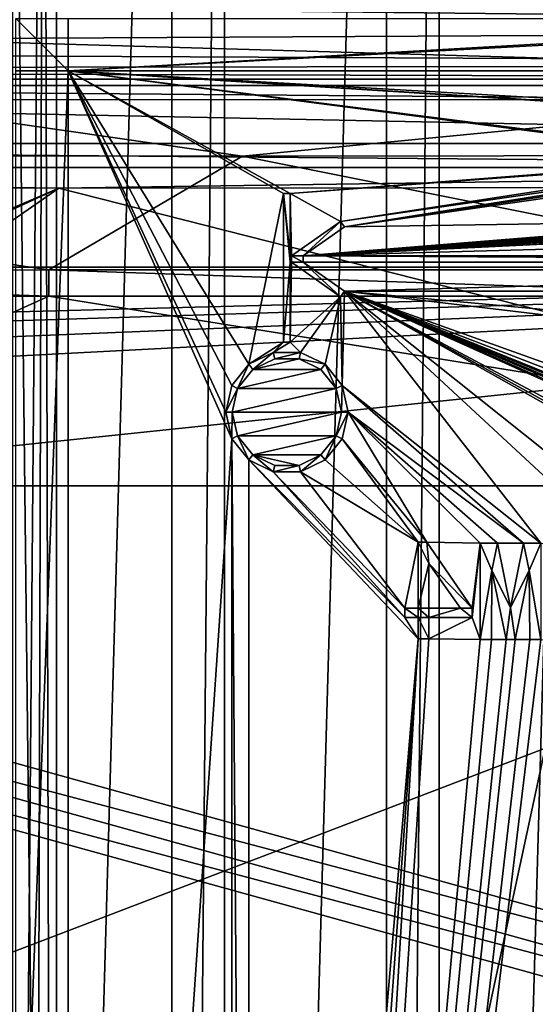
# Model space of a CAD drawing. Extents: x -3 to 104, y -79 to 161.
# Tile 148 of 203: x 39 to 50, y 75 to 98. Entities that reach past the tile are written whole.
import ezdxf

# ---------------------------------------------------------------- set-up
doc = ezdxf.new("R2010")
doc.units = 0
doc.header["$MEASUREMENT"] = 0

msp = doc.modelspace()

# ---------------------------------------------------------------- linework, layer by layer
for points in [[(42.169998, 130, -10.3), (38.459999, 0, -10.3), (38.459999, 130, -10.3)], [(42.169998, 0, -10.3), (38.459999, 0, -10.3), (42.169998, 130, -10.3)], [(42.169998, 0, -71.599998), (42.169998, 130, -71.599998), (43.369999, 130, -71.599998)], [(43.369999, 0, -71.599998), (42.169998, 0, -71.599998), (43.369999, 130, -71.599998)], [(42.169998, 130, -71.599998), (42.169998, 0, -10.3), (42.169998, 130, -10.3)], [(42.169998, 0, -71.599998), (42.169998, 0, -10.3), (42.169998, 130, -71.599998)], [(47.080002, 130, -10.3), (43.369999, 0, -10.3), (43.369999, 130, -10.3)], [(47.080002, 0, -10.3), (43.369999, 0, -10.3), (47.080002, 130, -10.3)], [(43.369999, 130, -10.3), (43.369999, 0, -71.599998), (43.369999, 130, -71.599998)], [(43.369999, 0, -10.3), (43.369999, 0, -71.599998), (43.369999, 130, -10.3)], [(47.080002, 0, -71.599998), (47.080002, 130, -71.599998), (48.279999, 130, -71.599998)], [(48.279999, 0, -71.599998), (47.080002, 0, -71.599998), (48.279999, 130, -71.599998)], [(47.080002, 130, -71.599998), (47.080002, 0, -10.3), (47.080002, 130, -10.3)], [(47.080002, 0, -71.599998), (47.080002, 0, -10.3), (47.080002, 130, -71.599998)], [(51.990002, 130, -10.3), (48.279999, 0, -10.3), (48.279999, 130, -10.3)], [(51.990002, 0, -10.3), (48.279999, 0, -10.3), (51.990002, 130, -10.3)], [(48.279999, 130, -10.3), (48.279999, 0, -71.599998), (48.279999, 130, -71.599998)], [(48.279999, 0, -10.3), (48.279999, 0, -71.599998), (48.279999, 130, -10.3)], [(80.207298, 83.608299, 18.9), (98.300003, 129.649994, 18.9), (40.9254, 118.957001, 18.9)], [(39.471001, 29.076, 0.1), (39.238899, 116.759003, 0.1), (60.471001, 126.727997, 0.1)], [(39.471001, 29.076, 0.1), (60.471001, 126.727997, 0.1), (60.471001, 19.228001, 0.1)], [(39.528702, 112.523003), (39.528702, 23.4326), (96.9217, 124.593002)], [(39.528702, 23.4326), (96.9217, 5.4074), (96.9217, 124.593002)], [(5.1713, 6.7213, -72.699997), (95.428703, 123.278999, -72.699997), (5.1713, 123.278999, -72.699997)], [(5.1713, 6.7213, -72.699997), (95.428703, 6.7213, -72.699997), (95.428703, 123.278999, -72.699997)], [(40.428501, 117.757004, 18.9), (80.207298, 83.608299, 18.9), (40.9254, 118.957001, 18.9)], [(39.471001, 116.879997, 18.9), (80.207298, 83.608299, 18.9), (40.428501, 117.757004, 18.9)], [(72.9953, 72.179497, 18.9), (39.471001, 116.879997, 18.9), (38.997101, 116.658997, 18.9)], [(72.9953, 72.179497, 18.9), (80.207298, 83.608299, 18.9), (39.471001, 116.879997, 18.9)], [(38.492001, 29.4324, 0.1), (37.971001, 116.477997, 0.1), (39.238899, 116.759003, 0.1)], [(38.492001, 29.4324, 0.1), (39.238899, 116.759003, 0.1), (38.997101, 29.2971, 0.1)], [(72.509804, 71.570602, 18.9), (38.997101, 116.658997, 18.9), (38.492001, 116.524002, 18.9)], [(38.997101, 29.2971, 0.1), (39.238899, 116.759003, 0.1), (39.471001, 29.076, 0.1)], [(72.9953, 72.179497, 18.9), (38.997101, 116.658997, 18.9), (72.509804, 71.570602, 18.9)], [(72.509804, 71.570602, 18.9), (38.492001, 116.524002, 18.9), (10.3364, 88.811302, 18.9)], [(38.526299, 112.041), (39.528702, 23.4326), (39.528702, 112.523003)], [(38.526299, 23.9153), (39.528702, 23.4326), (38.526299, 112.041)], [(80.833397, 97.771896, 56.175999), (81.906601, 99.105698, 55.291801), (-1.0653, 98.672798, 55.500599)], [(-1.0509, 97.334198, 56.701099), (80.833397, 97.771896, 56.175999), (-1.0653, 98.672798, 55.500599)], [(6.7864, 98.367996, 52.924198), (72.386398, 98.367996, 52.924198), (72.386398, 96.465401, 54.137001)], [(6.7864, 96.465401, 54.137001), (6.7864, 98.367996, 52.924198), (72.386398, 96.465401, 54.137001)], [(39.799999, 98, -76.900002), (39.799999, 96.800003, -76.900002), (38.599998, 98, -76.900002)], [(39.799999, 96.800003, -76.900002), (38.599998, 96.800003, -76.900002), (38.599998, 98, -76.900002)], [(60.799999, 98, -76.900002), (39.799999, 96.800003, -76.900002), (39.799999, 98, -76.900002)], [(81.800003, 96.800003, -76.900002), (39.799999, 96.800003, -76.900002), (62, 98, -76.900002)], [(62, 98, -76.900002), (39.799999, 96.800003, -76.900002), (60.799999, 98, -76.900002)], [(79.985001, 96.940804, 57.3965), (80.833397, 97.771896, 56.175999), (-1.0509, 97.334198, 56.701099)], [(-1.039, 96.830498, 57.684898), (79.985001, 96.940804, 57.3965), (-1.0509, 97.334198, 56.701099)], [(79.6175, 96.612, 58.769699), (79.985001, 96.940804, 57.3965), (-1.039, 96.830498, 57.684898)], [(-1.026, 96.612, 58.769699), (79.6175, 96.612, 58.769699), (-1.039, 96.830498, 57.684898)], [(79.6175, 96.612, 58.769699), (-1.026, 96.612, 58.769699), (57.206299, 96.148697, 66.804199)], [(57.206299, 96.148697, 66.804199), (-1.026, 96.612, 58.769699), (34.8312, 96.140503, 66.9468)], [(39.799999, 96.800003, -76.900002), (38.599998, 65.599998, -76.900002), (38.599998, 96.800003, -76.900002)], [(39.799999, 96.800003, -76.900002), (39.799999, 33.200001, -76.900002), (38.599998, 65.599998, -76.900002)], [(44.875, 94, -74.699997), (39.799999, 96.800003, -74.699997), (55.203602, 94.798599, -74.699997)], [(59.040298, 95.600899, -74.699997), (39.799999, 96.800003, -74.699997), (60.7122, 95.608299, -74.699997)], [(44.724998, 94, -74.699997), (39.799999, 96.800003, -74.699997), (44.875, 94, -74.699997)], [(55.203602, 94.798599, -74.699997), (39.799999, 96.800003, -74.699997), (55.266602, 94.826401, -74.699997)], [(58.744099, 95.600899, -74.699997), (39.799999, 96.800003, -74.699997), (59.040298, 95.600899, -74.699997)], [(55.266602, 94.826401, -74.699997), (39.799999, 96.800003, -74.699997), (58.744099, 95.600899, -74.699997)], [(60.7122, 95.608299, -74.699997), (39.799999, 96.800003, -74.699997), (81.800003, 96.800003, -74.699997)], [(43.927101, 90.094597, -74.699997), (43.538601, 89.607399, -74.699997), (39.799999, 96.800003, -74.699997)], [(43.538601, 89.607399, -74.699997), (43.400002, 89, -74.699997), (39.799999, 96.800003, -74.699997)], [(43.400002, 89, -74.699997), (43.538601, 88.392601, -74.699997), (39.799999, 96.800003, -74.699997)], [(43.538601, 88.392601, -74.699997), (39.799999, 33.200001, -74.699997), (39.799999, 96.800003, -74.699997)], [(44.724998, 94, -74.699997), (43.927101, 90.094597, -74.699997), (39.799999, 96.800003, -74.699997)], [(39.799999, 96.800003, -74.699997), (81.800003, 96.800003, -76.900002), (81.800003, 96.800003, -74.699997)], [(39.799999, 96.800003, -76.900002), (81.800003, 96.800003, -76.900002), (39.799999, 96.800003, -74.699997)], [(39.799999, 33.200001, -76.900002), (39.799999, 96.800003, -76.900002), (39.799999, 33.200001, -74.699997)], [(39.799999, 33.200001, -74.699997), (39.799999, 96.800003, -76.900002), (39.799999, 96.800003, -74.699997)], [(6.7864, 96.465401, 54.137001), (72.386398, 96.465401, 54.137001), (72.386398, 95.145103, 55.966702)], [(6.7864, 95.145103, 55.966702), (6.7864, 96.465401, 54.137001), (72.386398, 95.145103, 55.966702)], [(43.787899, 94.854897, 68.343597), (34.8312, 96.140503, 66.9468), (21.382601, 94.862602, 68.2099)], [(57.206299, 96.148697, 66.804199), (34.8312, 96.140503, 66.9468), (43.787899, 94.854897, 68.343597)], [(79.628998, 94.898003, 67.598701), (57.206299, 96.148697, 66.804199), (43.787899, 94.854897, 68.343597)], [(6.7864, 95.145103, 55.966702), (72.386398, 95.145103, 55.966702), (72.386398, 94.594002, 58.154598)], [(6.7864, 94.594002, 58.154598), (6.7864, 95.145103, 55.966702), (72.386398, 94.594002, 58.154598)], [(21.382601, 94.862602, 68.2099), (39.354698, 92.251801, 68.713898), (43.787899, 94.854897, 68.343597)], [(21.8811, 92.2407, 68.573097), (39.354698, 92.251801, 68.713898), (21.382601, 94.862602, 68.2099)], [(39.354698, 92.251801, 68.713898), (56.8284, 92.251999, 68.570602), (43.787899, 94.854897, 68.343597)], [(43.787899, 94.854897, 68.343597), (56.8284, 92.251999, 68.570602), (79.628998, 94.898003, 67.598701)], [(55.153, 94.758202, -74.699997), (44.875, 94, -74.699997), (55.203602, 94.798599, -74.699997)], [(6.7864, 94.5177, 59.479), (6.7864, 94.594002, 58.154598), (39.5867, 94.119301, 66.387604)], [(6.7864, 94.594002, 58.154598), (72.386398, 94.594002, 58.154598), (39.5867, 94.119301, 66.387604)], [(39.5867, 94.119301, 66.387604), (72.386398, 94.594002, 58.154598), (72.384598, 94.148697, 65.877502)], [(46.028702, 93.360397, -74.699997), (44.875, 94, -74.699997), (55.153, 94.758202, -74.699997)], [(55.099701, 94.669701, -74.699997), (46.028702, 93.360397, -74.699997), (55.153, 94.758202, -74.699997)], [(55.099701, 94.669701, -74.699997), (46.114799, 93.237503, -74.699997), (46.028702, 93.360397, -74.699997)], [(55.081799, 94.600304, -74.699997), (46.114799, 93.237503, -74.699997), (55.099701, 94.669701, -74.699997)], [(55.075802, 94.519897, -74.699997), (46.114799, 93.237503, -74.699997), (55.081799, 94.600304, -74.699997)], [(6.7883, 94.147003, 65.9077), (6.7864, 94.5177, 59.479), (39.5867, 94.119301, 66.387604)], [(55.075802, 93.375, -74.699997), (46.114799, 93.237503, -74.699997), (55.075802, 94.519897, -74.699997)], [(6.7883, 94.147003, 65.9077), (39.5867, 94.119301, 66.387604), (25.1147, 87.926399, 67.109299)], [(25.1147, 87.926399, 67.109299), (39.5867, 94.119301, 66.387604), (26.259199, 87.969597, 67.118103)], [(26.259199, 87.969597, 67.118103), (39.5867, 94.119301, 66.387604), (29.7887, 87.311302, 67.232697)], [(66.386398, 87.311302, 66.932404), (29.7887, 87.311302, 67.232697), (39.5867, 94.119301, 66.387604)], [(39.5867, 94.119301, 66.387604), (72.384598, 94.148697, 65.877502), (66.386398, 87.311302, 66.932404)], [(44.724998, 94, -74.699997), (44.724998, 90.599998, -74.699997), (43.927101, 90.094597, -74.699997)], [(44.875, 94, -74.5), (44.724998, 94, -74.699997), (44.875, 94, -74.699997)], [(44.724998, 94, -74.5), (44.724998, 94, -74.699997), (44.875, 94, -74.5)], [(44.724998, 94, -74.5), (44.724998, 90.599998, -74.5), (44.724998, 94, -74.699997)], [(44.724998, 94, -74.699997), (44.724998, 90.599998, -74.5), (44.724998, 90.599998, -74.699997)], [(44.875, 92.574997, -74.5), (44.724998, 94, -74.5), (44.875, 94, -74.5)], [(44.875, 92.425003, -74.5), (44.724998, 94, -74.5), (44.875, 92.574997, -74.5)], [(44.724998, 90.599998, -74.5), (44.724998, 94, -74.5), (44.875, 92.425003, -74.5)], [(44.907101, 92.574997, -74.699997), (44.875, 92.574997, -74.699997), (44.875, 94, -74.699997)], [(46.028702, 93.360397, -74.699997), (44.907101, 92.574997, -74.699997), (44.875, 94, -74.699997)], [(44.875, 92.574997, -74.5), (44.875, 94, -74.5), (44.875, 94, -74.699997)], [(44.875, 92.574997, -74.5), (44.875, 94, -74.699997), (44.875, 92.574997, -74.699997)], [(46.028702, 93.360397, -74.5), (44.907101, 92.574997, -74.699997), (46.028702, 93.360397, -74.699997)], [(46.028702, 93.360397, -74.5), (44.907101, 92.574997, -74.5), (44.907101, 92.574997, -74.699997)], [(44.907101, 92.574997, -74.5), (46.028702, 93.360397, -74.5), (45.168598, 92.574997, -74.5)], [(59.138, 93.348396, -74.699997), (45.168598, 92.574997, -74.699997), (58.242199, 93.375, -74.699997)], [(58.242199, 93.375, -74.699997), (45.168598, 92.574997, -74.699997), (57.9846, 93.375, -74.699997)], [(57.9846, 93.375, -74.699997), (45.168598, 92.574997, -74.699997), (57.611198, 93.375, -74.699997)], [(57.611198, 93.375, -74.699997), (45.168598, 92.574997, -74.699997), (57.354301, 93.375, -74.699997)], [(57.354301, 93.375, -74.699997), (45.168598, 92.574997, -74.699997), (56.9809, 93.375, -74.699997)], [(56.9809, 93.375, -74.699997), (45.168598, 92.574997, -74.699997), (56.723301, 93.375, -74.699997)], [(56.723301, 93.375, -74.699997), (45.168598, 92.574997, -74.699997), (56.594799, 93.375, -74.699997)], [(56.594799, 93.375, -74.699997), (45.168598, 92.574997, -74.699997), (56.3372, 93.375, -74.699997)], [(56.3372, 93.375, -74.699997), (45.168598, 92.574997, -74.699997), (55.963799, 93.375, -74.699997)], [(55.963799, 93.375, -74.699997), (45.168598, 92.574997, -74.699997), (55.706799, 93.375, -74.699997)], [(55.706799, 93.375, -74.699997), (45.168598, 92.574997, -74.699997), (55.333401, 93.375, -74.699997)], [(55.333401, 93.375, -74.699997), (45.168598, 92.574997, -74.699997), (55.075802, 93.375, -74.699997)], [(55.075802, 93.375, -74.699997), (45.168598, 92.574997, -74.699997), (46.114799, 93.237503, -74.699997)], [(45.168598, 92.574997, -74.5), (46.028702, 93.360397, -74.5), (46.114799, 93.237503, -74.5)], [(69.485199, 93.237503, -74.699997), (45.168598, 92.574997, -74.699997), (61.176399, 93.349098, -74.699997)], [(61.176399, 93.349098, -74.699997), (45.168598, 92.574997, -74.699997), (60.893398, 93.349098, -74.699997)], [(60.893398, 93.349098, -74.699997), (45.168598, 92.574997, -74.699997), (59.138, 93.348396, -74.699997)], [(70.431396, 92.574997, -74.699997), (45.168598, 92.574997, -74.699997), (69.485199, 93.237503, -74.699997)], [(45.168598, 92.574997, -74.699997), (46.114799, 93.237503, -74.5), (46.114799, 93.237503, -74.699997)], [(45.168598, 92.574997, -74.5), (46.114799, 93.237503, -74.5), (45.168598, 92.574997, -74.699997)], [(46.114799, 93.237503, -74.5), (46.028702, 93.360397, -74.699997), (46.114799, 93.237503, -74.699997)], [(46.028702, 93.360397, -74.5), (46.028702, 93.360397, -74.699997), (46.114799, 93.237503, -74.5)], [(44.907101, 92.574997, -74.699997), (44.907101, 92.574997, -74.5), (44.875, 92.574997, -74.5)], [(44.907101, 92.574997, -74.699997), (44.875, 92.574997, -74.5), (44.875, 92.574997, -74.699997)], [(44.875, 92.425003, -74.5), (44.875, 92.574997, -74.5), (44.907101, 92.574997, -74.5)], [(44.875, 92.425003, -74.5), (44.907101, 92.574997, -74.5), (44.907101, 92.425003, -74.5)], [(44.907101, 92.574997, -74.5), (45.168598, 92.574997, -74.5), (45.168598, 92.425003, -74.5)], [(44.907101, 92.425003, -74.5), (44.907101, 92.574997, -74.5), (45.168598, 92.425003, -74.5)], [(45.168598, 92.574997, -74.5), (70.431396, 92.574997, -74.5), (70.431396, 92.425003, -74.5)], [(45.168598, 92.574997, -74.5), (70.431396, 92.425003, -74.5), (45.168598, 92.425003, -74.5)], [(70.431396, 92.574997, -74.5), (45.168598, 92.574997, -74.5), (45.168598, 92.574997, -74.699997)], [(70.431396, 92.574997, -74.699997), (70.431396, 92.574997, -74.5), (45.168598, 92.574997, -74.699997)], [(4.5864, 92.311302, 55.700001), (29.7864, 87.311302, 55.700001), (77.586403, 92.311302, 55.700001)], [(8.9759, 90.517403, 54.099998), (4.5864, 92.311302, 54.099998), (77.586403, 92.311302, 54.099998)], [(4.5864, 92.311302, 54.099998), (77.586403, 92.311302, 55.700001), (77.586403, 92.311302, 54.099998)], [(4.5864, 92.311302, 55.700001), (77.586403, 92.311302, 55.700001), (4.5864, 92.311302, 54.099998)], [(9.6776, 90.179497, 54.099998), (8.9759, 90.517403, 54.099998), (77.586403, 92.311302, 54.099998)], [(77.586403, 92.311302, 54.099998), (10.1631, 89.570602, 54.099998), (9.6776, 90.179497, 54.099998)], [(77.586403, 92.311302, 54.099998), (10.3364, 88.811302, 54.099998), (10.1631, 89.570602, 54.099998)], [(72.509804, 71.570602, 54.099998), (10.3364, 88.811302, 54.099998), (77.586403, 92.311302, 54.099998)], [(29.7864, 87.311302, 55.700001), (66.386398, 87.311302, 55.700001), (77.586403, 92.311302, 55.700001)], [(44.724998, 90.599998, -74.5), (44.875, 92.425003, -74.5), (44.875, 90.599998, -74.5)], [(44.907101, 92.425003, -74.699997), (44.875, 90.599998, -74.699997), (44.875, 92.425003, -74.699997)], [(44.907101, 92.425003, -74.699997), (46.028702, 91.639603, -74.699997), (44.875, 90.599998, -74.699997)], [(44.907101, 92.425003, -74.5), (44.907101, 92.425003, -74.699997), (44.875, 92.425003, -74.5)], [(44.875, 92.425003, -74.5), (44.907101, 92.425003, -74.699997), (44.875, 92.425003, -74.699997)], [(44.875, 90.599998, -74.5), (44.875, 92.425003, -74.5), (44.875, 92.425003, -74.699997)], [(44.875, 90.599998, -74.5), (44.875, 92.425003, -74.699997), (44.875, 90.599998, -74.699997)], [(46.028702, 91.639603, -74.5), (44.907101, 92.425003, -74.5), (45.168598, 92.425003, -74.5)], [(44.907101, 92.425003, -74.5), (46.028702, 91.639603, -74.5), (44.907101, 92.425003, -74.699997)], [(44.907101, 92.425003, -74.699997), (46.028702, 91.639603, -74.5), (46.028702, 91.639603, -74.699997)], [(45.168598, 92.425003, -74.699997), (70.431396, 92.425003, -74.699997), (46.114799, 91.762497, -74.699997)], [(45.168598, 92.425003, -74.5), (46.114799, 91.762497, -74.5), (46.028702, 91.639603, -74.5)], [(45.168598, 92.425003, -74.5), (70.431396, 92.425003, -74.699997), (45.168598, 92.425003, -74.699997)], [(70.431396, 92.425003, -74.5), (70.431396, 92.425003, -74.699997), (45.168598, 92.425003, -74.5)], [(46.114799, 91.762497, -74.699997), (45.168598, 92.425003, -74.5), (45.168598, 92.425003, -74.699997)], [(46.114799, 91.762497, -74.5), (45.168598, 92.425003, -74.5), (46.114799, 91.762497, -74.699997)], [(46.114799, 91.762497, -74.699997), (70.431396, 92.425003, -74.699997), (69.485199, 91.762497, -74.699997)], [(39.354698, 92.251801, 68.713898), (21.8811, 92.2407, 68.573097), (39.354698, 91.653801, 68.389999)], [(39.354698, 91.653801, 68.389999), (21.8811, 92.2407, 68.573097), (21.886101, 91.653603, 68.255302)], [(56.8284, 92.251999, 68.570602), (39.354698, 92.251801, 68.713898), (56.8232, 91.6539, 68.246696)], [(56.8232, 91.6539, 68.246696), (39.354698, 92.251801, 68.713898), (39.354698, 91.653801, 68.389999)], [(21.886101, 91.653603, 68.255302), (29.7882, 87.311302, 68.894302), (39.354698, 91.653801, 68.389999)], [(29.7882, 87.311302, 68.894302), (66.386398, 87.311302, 68.594398), (39.354698, 91.653801, 68.389999)], [(39.354698, 91.653801, 68.389999), (66.386398, 87.311302, 68.594398), (56.8232, 91.6539, 68.246696)], [(45.1115, 90.364899, -74.699997), (44.875, 90.599998, -74.699997), (46.028702, 91.639603, -74.699997)], [(45.672901, 90.094597, -74.699997), (45.1115, 90.364899, -74.699997), (46.028702, 91.639603, -74.699997)], [(46.028702, 91.639603, -74.699997), (46.061401, 89.607399, -74.699997), (45.672901, 90.094597, -74.699997)], [(46.114799, 91.762497, -74.699997), (46.061401, 89.607399, -74.699997), (46.028702, 91.639603, -74.699997)], [(46.028702, 91.639603, -74.699997), (46.028702, 91.639603, -74.5), (46.114799, 91.762497, -74.699997)], [(46.114799, 91.762497, -74.699997), (46.028702, 91.639603, -74.5), (46.114799, 91.762497, -74.5)], [(50.609001, 86, -74.699997), (46.061401, 89.607399, -74.699997), (46.114799, 91.762497, -74.699997)], [(46.114799, 91.762497, -74.699997), (69.485199, 91.762497, -74.699997), (69.538597, 89.607399, -74.699997)], [(46.114799, 91.762497, -74.699997), (69.538597, 89.607399, -74.699997), (69.400002, 89, -74.699997)], [(46.114799, 91.762497, -74.699997), (69.400002, 89, -74.699997), (64.264999, 85.266502, -74.699997)], [(46.114799, 91.762497, -74.699997), (64.264999, 85.266502, -74.699997), (63.0215, 85.2649, -74.699997)], [(46.114799, 91.762497, -74.699997), (63.0215, 85.2649, -74.699997), (62.244202, 85.241096, -74.699997)], [(46.114799, 91.762497, -74.699997), (62.244202, 85.241096, -74.699997), (61.9739, 85.241096, -74.699997)], [(46.114799, 91.762497, -74.699997), (61.9739, 85.241096, -74.699997), (61.600498, 85.241096, -74.699997)], [(46.114799, 91.762497, -74.699997), (61.600498, 85.241096, -74.699997), (61.3176, 85.241096, -74.699997)], [(46.114799, 91.762497, -74.699997), (61.3176, 85.241096, -74.699997), (60.944199, 85.241096, -74.699997)], [(46.114799, 91.762497, -74.699997), (60.944199, 85.241096, -74.699997), (60.674, 85.241096, -74.699997)], [(46.114799, 91.762497, -74.699997), (60.674, 85.241096, -74.699997), (58.354801, 85.2444, -74.699997)], [(46.114799, 91.762497, -74.699997), (58.354801, 85.2444, -74.699997), (56.645599, 85.987297, -74.699997)], [(46.114799, 91.762497, -74.699997), (56.645599, 85.987297, -74.699997), (56.388, 85.987297, -74.699997)], [(46.114799, 91.762497, -74.699997), (56.388, 85.987297, -74.699997), (54.3032, 85.241096, -74.699997)], [(46.114799, 91.762497, -74.699997), (54.3032, 85.241096, -74.699997), (53.136902, 85.2649, -74.699997)], [(46.114799, 91.762497, -74.699997), (53.136902, 85.2649, -74.699997), (50.609001, 86, -74.699997)], [(44.488499, 90.364899, -74.699997), (43.927101, 90.094597, -74.699997), (44.724998, 90.599998, -74.699997)], [(44.875, 90.599998, -74.699997), (44.488499, 90.364899, -74.699997), (44.724998, 90.599998, -74.699997)], [(45.1115, 90.364899, -74.699997), (44.488499, 90.364899, -74.699997), (44.875, 90.599998, -74.699997)], [(44.724998, 90.599998, -74.699997), (44.724998, 90.599998, -74.5), (44.875, 90.599998, -74.699997)], [(44.875, 90.599998, -74.699997), (44.724998, 90.599998, -74.5), (44.875, 90.599998, -74.5)], [(44.488499, 90.364899, -74.699997), (43.927101, 90.094597, -74.5), (43.927101, 90.094597, -74.699997)], [(44.488499, 90.364899, -74.5), (43.927101, 90.094597, -74.5), (44.488499, 90.364899, -74.699997)], [(43.927101, 90.094597, -74.5), (44.488499, 90.364899, -74.5), (44.020599, 89.977303, -74.5)], [(44.020599, 89.977303, -74.5), (44.488499, 90.364899, -74.5), (44.521801, 90.218697, -74.5)], [(45.1115, 90.364899, -74.699997), (44.488499, 90.364899, -74.5), (44.488499, 90.364899, -74.699997)], [(45.1115, 90.364899, -74.5), (44.488499, 90.364899, -74.5), (45.1115, 90.364899, -74.699997)], [(44.488499, 90.364899, -74.5), (45.1115, 90.364899, -74.5), (44.521801, 90.218697, -74.5)], [(44.521801, 90.218697, -74.5), (45.1115, 90.364899, -74.5), (45.078201, 90.218697, -74.5)], [(45.1115, 90.364899, -74.5), (45.672901, 90.094597, -74.5), (45.078201, 90.218697, -74.5)], [(45.672901, 90.094597, -74.699997), (45.1115, 90.364899, -74.5), (45.1115, 90.364899, -74.699997)], [(45.672901, 90.094597, -74.5), (45.1115, 90.364899, -74.5), (45.672901, 90.094597, -74.699997)], [(43.927101, 90.094597, -74.699997), (43.538601, 89.607399, -74.5), (43.538601, 89.607399, -74.699997)], [(43.927101, 90.094597, -74.5), (43.538601, 89.607399, -74.5), (43.927101, 90.094597, -74.699997)], [(43.538601, 89.607399, -74.5), (43.927101, 90.094597, -74.5), (43.673801, 89.542397, -74.5)], [(43.673801, 89.542397, -74.5), (43.927101, 90.094597, -74.5), (44.020599, 89.977303, -74.5)], [(45.078201, 90.218697, -74.699997), (44.020599, 89.977303, -74.699997), (44.521801, 90.218697, -74.699997)], [(45.579399, 89.977303, -74.699997), (44.020599, 89.977303, -74.699997), (45.078201, 90.218697, -74.699997)], [(44.020599, 89.977303, -74.5), (44.521801, 90.218697, -74.699997), (44.020599, 89.977303, -74.699997)], [(44.020599, 89.977303, -74.5), (44.521801, 90.218697, -74.5), (44.521801, 90.218697, -74.699997)], [(44.521801, 90.218697, -74.5), (45.078201, 90.218697, -74.699997), (44.521801, 90.218697, -74.699997)], [(44.521801, 90.218697, -74.5), (45.078201, 90.218697, -74.5), (45.078201, 90.218697, -74.699997)], [(45.078201, 90.218697, -74.5), (45.672901, 90.094597, -74.5), (45.579399, 89.977303, -74.5)], [(45.078201, 90.218697, -74.5), (45.579399, 89.977303, -74.699997), (45.078201, 90.218697, -74.699997)], [(45.078201, 90.218697, -74.5), (45.579399, 89.977303, -74.5), (45.579399, 89.977303, -74.699997)], [(45.579399, 89.977303, -74.5), (45.672901, 90.094597, -74.5), (45.926201, 89.542397, -74.5)], [(46.061401, 89.607399, -74.699997), (45.672901, 90.094597, -74.5), (45.672901, 90.094597, -74.699997)], [(46.061401, 89.607399, -74.5), (45.672901, 90.094597, -74.5), (46.061401, 89.607399, -74.699997)], [(45.926201, 89.542397, -74.5), (45.672901, 90.094597, -74.5), (46.061401, 89.607399, -74.5)], [(45.926201, 89.542397, -74.699997), (43.673801, 89.542397, -74.699997), (45.579399, 89.977303, -74.699997)], [(45.579399, 89.977303, -74.699997), (43.673801, 89.542397, -74.699997), (44.020599, 89.977303, -74.699997)], [(43.673801, 89.542397, -74.5), (44.020599, 89.977303, -74.699997), (43.673801, 89.542397, -74.699997)], [(43.673801, 89.542397, -74.5), (44.020599, 89.977303, -74.5), (44.020599, 89.977303, -74.699997)], [(45.579399, 89.977303, -74.5), (45.926201, 89.542397, -74.699997), (45.579399, 89.977303, -74.699997)], [(45.579399, 89.977303, -74.5), (45.926201, 89.542397, -74.5), (45.926201, 89.542397, -74.699997)], [(43.538601, 89.607399, -74.699997), (43.400002, 89, -74.5), (43.400002, 89, -74.699997)], [(43.538601, 89.607399, -74.5), (43.400002, 89, -74.5), (43.538601, 89.607399, -74.699997)], [(43.538601, 89.607399, -74.5), (43.673801, 89.542397, -74.5), (43.400002, 89, -74.5)], [(45.926201, 89.542397, -74.5), (46.061401, 89.607399, -74.5), (46.049999, 89, -74.5)], [(46.049999, 89, -74.5), (46.061401, 89.607399, -74.5), (46.200001, 89, -74.5)], [(50.210201, 86, -74.699997), (46.061401, 89.607399, -74.699997), (50.609001, 86, -74.699997)], [(50.210201, 86, -74.699997), (46.200001, 89, -74.699997), (46.061401, 89.607399, -74.699997)], [(46.200001, 89, -74.699997), (46.061401, 89.607399, -74.5), (46.061401, 89.607399, -74.699997)], [(46.200001, 89, -74.5), (46.061401, 89.607399, -74.5), (46.200001, 89, -74.699997)], [(43.400002, 89, -74.5), (43.673801, 89.542397, -74.5), (43.549999, 89, -74.5)], [(46.049999, 89, -74.699997), (43.549999, 89, -74.699997), (45.926201, 89.542397, -74.699997)], [(45.926201, 89.542397, -74.699997), (43.549999, 89, -74.699997), (43.673801, 89.542397, -74.699997)], [(43.549999, 89, -74.5), (43.673801, 89.542397, -74.699997), (43.549999, 89, -74.699997)], [(43.549999, 89, -74.5), (43.673801, 89.542397, -74.5), (43.673801, 89.542397, -74.699997)], [(45.926201, 89.542397, -74.5), (46.049999, 89, -74.5), (46.049999, 89, -74.699997)], [(45.926201, 89.542397, -74.5), (46.049999, 89, -74.699997), (45.926201, 89.542397, -74.699997)], [(43.400002, 89, -74.699997), (43.538601, 88.392601, -74.5), (43.538601, 88.392601, -74.699997)], [(43.400002, 89, -74.5), (43.538601, 88.392601, -74.5), (43.400002, 89, -74.699997)], [(43.400002, 89, -74.5), (43.549999, 89, -74.5), (43.538601, 88.392601, -74.5)], [(43.538601, 88.392601, -74.5), (43.549999, 89, -74.5), (43.673801, 88.457603, -74.5)], [(43.673801, 88.457603, -74.5), (43.549999, 89, -74.5), (43.549999, 89, -74.699997)], [(43.673801, 88.457603, -74.5), (43.549999, 89, -74.699997), (43.673801, 88.457603, -74.699997)], [(46.049999, 89, -74.699997), (43.673801, 88.457603, -74.699997), (43.549999, 89, -74.699997)], [(45.926201, 88.457603, -74.699997), (43.673801, 88.457603, -74.699997), (46.049999, 89, -74.699997)], [(46.049999, 89, -74.5), (46.200001, 89, -74.5), (45.926201, 88.457603, -74.5)], [(45.926201, 88.457603, -74.5), (46.200001, 89, -74.5), (46.061401, 88.392601, -74.5)], [(46.049999, 89, -74.5), (45.926201, 88.457603, -74.699997), (46.049999, 89, -74.699997)], [(46.049999, 89, -74.5), (45.926201, 88.457603, -74.5), (45.926201, 88.457603, -74.699997)], [(46.200001, 89, -74.699997), (47.996399, 86.025902, -74.699997), (46.061401, 88.392601, -74.699997)], [(46.061401, 88.392601, -74.699997), (46.200001, 89, -74.5), (46.200001, 89, -74.699997)], [(46.061401, 88.392601, -74.5), (46.200001, 89, -74.5), (46.061401, 88.392601, -74.699997)], [(49.219101, 86, -74.699997), (46.200001, 89, -74.699997), (49.617901, 86, -74.699997)], [(49.617901, 86, -74.699997), (46.200001, 89, -74.699997), (50.210201, 86, -74.699997)], [(49.219101, 86, -74.699997), (47.996399, 86.025902, -74.699997), (46.200001, 89, -74.699997)], [(10.1631, 88.052002, 18.9), (72.509804, 71.570602, 18.9), (10.3364, 88.811302, 18.9)], [(72.509804, 71.570602, 54.099998), (10.1631, 88.052002, 54.099998), (10.3364, 88.811302, 54.099998)], [(43.538601, 37.607399, -74.699997), (39.799999, 33.200001, -74.699997), (43.538601, 88.392601, -74.699997)], [(43.538601, 88.392601, -74.5), (43.673801, 88.457603, -74.5), (43.927101, 87.905403, -74.5)], [(43.927101, 87.905403, -74.699997), (43.927101, 38.094601, -74.699997), (43.538601, 88.392601, -74.699997)], [(43.927101, 38.094601, -74.699997), (43.538601, 37.607399, -74.699997), (43.538601, 88.392601, -74.699997)], [(43.538601, 88.392601, -74.699997), (43.927101, 87.905403, -74.5), (43.927101, 87.905403, -74.699997)], [(43.538601, 88.392601, -74.5), (43.927101, 87.905403, -74.5), (43.538601, 88.392601, -74.699997)], [(43.927101, 87.905403, -74.5), (43.673801, 88.457603, -74.5), (44.020599, 88.022697, -74.5)], [(44.020599, 88.022697, -74.5), (43.673801, 88.457603, -74.699997), (44.020599, 88.022697, -74.699997)], [(44.020599, 88.022697, -74.5), (43.673801, 88.457603, -74.5), (43.673801, 88.457603, -74.699997)], [(45.926201, 88.457603, -74.699997), (44.020599, 88.022697, -74.699997), (43.673801, 88.457603, -74.699997)], [(45.579399, 88.022697, -74.699997), (44.020599, 88.022697, -74.699997), (45.926201, 88.457603, -74.699997)], [(45.579399, 88.022697, -74.5), (45.926201, 88.457603, -74.5), (45.672901, 87.905403, -74.5)], [(45.926201, 88.457603, -74.5), (45.579399, 88.022697, -74.699997), (45.926201, 88.457603, -74.699997)], [(45.926201, 88.457603, -74.5), (45.579399, 88.022697, -74.5), (45.579399, 88.022697, -74.699997)], [(45.926201, 88.457603, -74.5), (46.061401, 88.392601, -74.5), (45.672901, 87.905403, -74.5)], [(47.803299, 86.025902, -74.699997), (45.672901, 87.905403, -74.699997), (46.061401, 88.392601, -74.699997)], [(45.672901, 87.905403, -74.699997), (46.061401, 88.392601, -74.5), (46.061401, 88.392601, -74.699997)], [(45.672901, 87.905403, -74.5), (46.061401, 88.392601, -74.5), (45.672901, 87.905403, -74.699997)], [(47.996399, 86.025902, -74.699997), (47.803299, 86.025902, -74.699997), (46.061401, 88.392601, -74.699997)], [(9.6776, 87.4431, 18.9), (72.336403, 70.811302, 18.9), (10.1631, 88.052002, 18.9)], [(72.336403, 70.811302, 54.099998), (9.6776, 87.4431, 54.099998), (10.1631, 88.052002, 54.099998)], [(72.336403, 70.811302, 18.9), (72.509804, 71.570602, 18.9), (10.1631, 88.052002, 18.9)], [(72.336403, 70.811302, 54.099998), (10.1631, 88.052002, 54.099998), (72.509804, 71.570602, 54.099998)], [(44.020599, 88.022697, -74.5), (44.488499, 87.635101, -74.5), (43.927101, 87.905403, -74.5)], [(44.488499, 87.635101, -74.699997), (47.494499, 84.301903, -74.699997), (43.927101, 87.905403, -74.699997)], [(47.494499, 84.301903, -74.699997), (47.803299, 83.812698, -74.699997), (43.927101, 87.905403, -74.699997)], [(47.803299, 83.812698, -74.699997), (43.927101, 38.094601, -74.699997), (43.927101, 87.905403, -74.699997)], [(43.927101, 87.905403, -74.699997), (44.488499, 87.635101, -74.5), (44.488499, 87.635101, -74.699997)], [(43.927101, 87.905403, -74.5), (44.488499, 87.635101, -74.5), (43.927101, 87.905403, -74.699997)], [(44.020599, 88.022697, -74.5), (44.521801, 87.781303, -74.5), (44.488499, 87.635101, -74.5)], [(44.521801, 87.781303, -74.5), (44.020599, 88.022697, -74.699997), (44.521801, 87.781303, -74.699997)], [(44.521801, 87.781303, -74.5), (44.020599, 88.022697, -74.5), (44.020599, 88.022697, -74.699997)], [(45.078201, 87.781303, -74.699997), (44.020599, 88.022697, -74.699997), (45.579399, 88.022697, -74.699997)], [(44.521801, 87.781303, -74.699997), (44.020599, 88.022697, -74.699997), (45.078201, 87.781303, -74.699997)], [(45.078201, 87.781303, -74.5), (45.579399, 88.022697, -74.5), (45.1115, 87.635101, -74.5)], [(45.579399, 88.022697, -74.5), (45.078201, 87.781303, -74.699997), (45.579399, 88.022697, -74.699997)], [(45.579399, 88.022697, -74.5), (45.078201, 87.781303, -74.5), (45.078201, 87.781303, -74.699997)], [(45.1115, 87.635101, -74.5), (45.579399, 88.022697, -74.5), (45.672901, 87.905403, -74.5)], [(47.803299, 86.025902, -74.699997), (45.1115, 87.635101, -74.699997), (45.672901, 87.905403, -74.699997)], [(45.1115, 87.635101, -74.699997), (45.672901, 87.905403, -74.5), (45.672901, 87.905403, -74.699997)], [(45.1115, 87.635101, -74.5), (45.672901, 87.905403, -74.5), (45.1115, 87.635101, -74.699997)], [(44.488499, 87.635101, -74.5), (45.078201, 87.781303, -74.5), (45.1115, 87.635101, -74.5)], [(44.521801, 87.781303, -74.5), (45.078201, 87.781303, -74.5), (44.488499, 87.635101, -74.5)], [(45.1115, 87.635101, -74.699997), (47.494499, 84.520302, -74.699997), (44.488499, 87.635101, -74.699997)], [(47.494499, 84.520302, -74.699997), (47.494499, 84.301903, -74.699997), (44.488499, 87.635101, -74.699997)], [(44.488499, 87.635101, -74.699997), (45.1115, 87.635101, -74.5), (45.1115, 87.635101, -74.699997)], [(44.488499, 87.635101, -74.5), (45.1115, 87.635101, -74.5), (44.488499, 87.635101, -74.699997)], [(45.078201, 87.781303, -74.5), (44.521801, 87.781303, -74.699997), (45.078201, 87.781303, -74.699997)], [(45.078201, 87.781303, -74.5), (44.521801, 87.781303, -74.5), (44.521801, 87.781303, -74.699997)], [(47.803299, 86.025902, -74.699997), (47.494499, 84.520302, -74.699997), (45.1115, 87.635101, -74.699997)], [(37.971001, 29.478001, 18.9), (72.336403, 70.811302, 18.9), (9.6776, 87.4431, 18.9)], [(72.509804, 70.052002, 54.099998), (9.6776, 87.4431, 54.099998), (72.336403, 70.811302, 54.099998)], [(72.509804, 70.052002, 54.099998), (9.6776, 22.179501, 54.099998), (9.6776, 87.4431, 54.099998)], [(29.7864, 87.311302, 55.700001), (29.7864, 87.311302, 62.700001), (66.386398, 87.311302, 55.700001)], [(66.386398, 87.311302, 55.700001), (29.7864, 87.311302, 62.700001), (66.386398, 87.311302, 62.700001)], [(29.7864, 73.311302, 62.700001), (66.386398, 87.311302, 62.700001), (29.7864, 87.311302, 62.700001)], [(29.7864, 73.311302, 62.700001), (66.386398, 73.311302, 62.700001), (66.386398, 87.311302, 62.700001)], [(29.7882, 87.311302, 68.894302), (29.7887, 87.311302, 67.232697), (66.386398, 87.311302, 68.594398)], [(66.386398, 87.311302, 68.594398), (29.7887, 87.311302, 67.232697), (66.386398, 87.311302, 66.932404)], [(47.803299, 84.520302, -74.699997), (47.494499, 84.520302, -74.699997), (47.803299, 86.025902, -74.699997)], [(47.996399, 86.025902, -74.699997), (47.996399, 86.025902, -74.5), (47.803299, 86.025902, -74.699997)], [(47.803299, 86.025902, -74.699997), (47.996399, 86.025902, -74.5), (47.803299, 86.025902, -74.5)], [(47.803299, 86.025902, -74.699997), (47.803299, 86.025902, -74.5), (47.803299, 84.520302, -74.699997)], [(47.803299, 84.520302, -74.699997), (47.803299, 86.025902, -74.5), (47.803299, 84.520302, -74.5)], [(47.803299, 86.025902, -74.5), (47.996399, 86.025902, -74.5), (48.0476, 85.536697, -74.5)], [(47.803299, 84.520302, -74.5), (47.803299, 86.025902, -74.5), (48.0476, 85.536697, -74.5)], [(49.219101, 86, -74.699997), (49.038799, 84.520302, -74.699997), (47.996399, 86.025902, -74.699997)], [(49.038799, 84.520302, -74.699997), (47.996399, 86.025902, -74.5), (47.996399, 86.025902, -74.699997)], [(49.038799, 84.520302, -74.5), (47.996399, 86.025902, -74.5), (49.038799, 84.520302, -74.699997)], [(47.996399, 86.025902, -74.5), (49.038799, 84.520302, -74.5), (48.0476, 85.536697, -74.5)], [(49.219101, 86, -74.699997), (49.219101, 83.800003, -74.699997), (49.038799, 84.301903, -74.699997)], [(49.219101, 86, -74.699997), (49.038799, 84.301903, -74.699997), (49.038799, 84.520302, -74.699997)], [(49.219101, 86, -74.699997), (49.219101, 86, -74.5), (49.219101, 83.800003, -74.699997)], [(49.219101, 83.800003, -74.699997), (49.219101, 86, -74.5), (49.219101, 83.800003, -74.5)], [(49.617901, 86, -74.699997), (49.617901, 86, -74.5), (49.219101, 86, -74.699997)], [(49.219101, 86, -74.699997), (49.617901, 86, -74.5), (49.219101, 86, -74.5)], [(49.219101, 83.800003, -74.5), (49.219101, 86, -74.5), (49.488201, 85.379501, -74.5)], [(49.219101, 86, -74.5), (49.617901, 86, -74.5), (49.488201, 85.379501, -74.5)], [(49.617901, 86, -74.5), (49.914398, 84.536301, -74.5), (49.488201, 85.379501, -74.5)], [(49.914398, 84.536301, -74.699997), (49.617901, 86, -74.699997), (50.210201, 86, -74.699997)], [(49.914398, 84.536301, -74.699997), (49.617901, 86, -74.5), (49.617901, 86, -74.699997)], [(49.914398, 84.536301, -74.5), (49.617901, 86, -74.5), (49.914398, 84.536301, -74.699997)], [(50.210201, 86, -74.5), (49.914398, 84.536301, -74.699997), (50.210201, 86, -74.699997)], [(50.210201, 86, -74.5), (49.914398, 84.536301, -74.5), (49.914398, 84.536301, -74.699997)], [(49.914398, 84.536301, -74.5), (50.210201, 86, -74.5), (50.3395, 85.377899, -74.5)], [(50.609001, 86, -74.699997), (50.609001, 86, -74.5), (50.210201, 86, -74.699997)], [(50.210201, 86, -74.699997), (50.609001, 86, -74.5), (50.210201, 86, -74.5)], [(50.210201, 86, -74.5), (50.609001, 86, -74.5), (50.3395, 85.377899, -74.5)], [(50.3395, 85.377899, -74.5), (50.609001, 86, -74.5), (50.609001, 83.800003, -74.5)], [(48.0476, 85.536697, -74.5), (48.0476, 84.520302, -74.5), (47.803299, 84.520302, -74.5)], [(48.0476, 85.536697, -74.5), (49.038799, 84.520302, -74.5), (48.768501, 84.520302, -74.5)], [(48.0476, 85.536697, -74.5), (48.0476, 85.536697, -74.699997), (48.0476, 84.520302, -74.5)], [(48.0476, 84.520302, -74.5), (48.0476, 85.536697, -74.699997), (48.0476, 84.520302, -74.699997)], [(48.768501, 84.520302, -74.699997), (48.0476, 84.520302, -74.699997), (48.0476, 85.536697, -74.699997)], [(48.0476, 85.536697, -74.699997), (48.768501, 84.520302, -74.5), (48.768501, 84.520302, -74.699997)], [(48.0476, 85.536697, -74.5), (48.768501, 84.520302, -74.5), (48.0476, 85.536697, -74.699997)], [(49.488201, 85.379501, -74.5), (49.4767, 83.800003, -74.5), (49.219101, 83.800003, -74.5)], [(49.488201, 85.379501, -74.699997), (49.810902, 83.800003, -74.699997), (49.4767, 83.800003, -74.699997)], [(49.488201, 85.379501, -74.5), (49.488201, 85.379501, -74.699997), (49.4767, 83.800003, -74.5)], [(49.4767, 83.800003, -74.5), (49.488201, 85.379501, -74.699997), (49.4767, 83.800003, -74.699997)], [(49.488201, 85.379501, -74.699997), (49.810902, 83.800003, -74.5), (49.810902, 83.800003, -74.699997)], [(49.488201, 85.379501, -74.5), (49.810902, 83.800003, -74.5), (49.488201, 85.379501, -74.699997)], [(49.810902, 83.800003, -74.5), (49.488201, 85.379501, -74.5), (49.914398, 84.536301, -74.5)], [(50.3395, 85.377899, -74.5), (50.0172, 83.800003, -74.5), (49.914398, 84.536301, -74.5)], [(50.3395, 85.377899, -74.699997), (50.351398, 83.800003, -74.699997), (50.0172, 83.800003, -74.699997)], [(50.0172, 83.800003, -74.699997), (50.3395, 85.377899, -74.5), (50.3395, 85.377899, -74.699997)], [(50.0172, 83.800003, -74.5), (50.3395, 85.377899, -74.5), (50.0172, 83.800003, -74.699997)], [(50.3395, 85.377899, -74.699997), (50.3395, 85.377899, -74.5), (50.351398, 83.800003, -74.699997)], [(50.351398, 83.800003, -74.699997), (50.3395, 85.377899, -74.5), (50.351398, 83.800003, -74.5)], [(50.351398, 83.800003, -74.5), (50.3395, 85.377899, -74.5), (50.609001, 83.800003, -74.5)], [(47.803299, 84.520302, -74.699997), (47.803299, 84.520302, -74.5), (47.494499, 84.520302, -74.699997)], [(47.494499, 84.520302, -74.699997), (47.803299, 84.520302, -74.5), (47.494499, 84.520302, -74.5)], [(47.494499, 84.520302, -74.699997), (47.494499, 84.520302, -74.5), (47.494499, 84.301903, -74.699997)], [(47.494499, 84.301903, -74.699997), (47.494499, 84.520302, -74.5), (47.494499, 84.301903, -74.5)], [(47.494499, 84.520302, -74.5), (47.803299, 84.301903, -74.5), (47.494499, 84.301903, -74.5)], [(47.494499, 84.520302, -74.5), (47.803299, 84.520302, -74.5), (47.803299, 84.301903, -74.5)], [(47.803299, 84.520302, -74.5), (48.0476, 84.301903, -74.5), (47.803299, 84.301903, -74.5)], [(47.803299, 84.520302, -74.5), (48.0476, 84.520302, -74.5), (48.0476, 84.301903, -74.5)], [(48.0476, 84.520302, -74.5), (48.768501, 84.520302, -74.5), (48.0476, 84.301903, -74.5)], [(49.038799, 84.301903, -74.5), (48.0476, 84.301903, -74.5), (48.768501, 84.520302, -74.5)], [(48.768501, 84.520302, -74.699997), (48.768501, 84.520302, -74.5), (48.0476, 84.520302, -74.699997)], [(48.0476, 84.520302, -74.699997), (48.768501, 84.520302, -74.5), (48.0476, 84.520302, -74.5)], [(48.768501, 84.520302, -74.5), (49.038799, 84.520302, -74.5), (49.038799, 84.301903, -74.5)], [(49.038799, 84.520302, -74.5), (49.038799, 84.520302, -74.699997), (49.038799, 84.301903, -74.5)], [(49.038799, 84.301903, -74.5), (49.038799, 84.520302, -74.699997), (49.038799, 84.301903, -74.699997)], [(49.810902, 83.800003, -74.5), (49.914398, 84.536301, -74.5), (50.0172, 83.800003, -74.5)], [(47.803299, 84.301903, -74.699997), (47.803299, 83.812698, -74.699997), (47.494499, 84.301903, -74.699997)], [(47.803299, 84.301903, -74.5), (47.803299, 84.301903, -74.699997), (47.494499, 84.301903, -74.5)], [(47.494499, 84.301903, -74.5), (47.803299, 84.301903, -74.699997), (47.494499, 84.301903, -74.699997)], [(47.803299, 84.301903, -74.699997), (47.803299, 84.301903, -74.5), (47.803299, 83.812698, -74.699997)], [(47.803299, 83.812698, -74.699997), (47.803299, 84.301903, -74.5), (47.803299, 83.812698, -74.5)], [(47.803299, 84.301903, -74.5), (48.0476, 84.301903, -74.5), (48.0476, 83.812698, -74.5)], [(47.803299, 84.301903, -74.5), (48.0476, 83.812698, -74.5), (47.803299, 83.812698, -74.5)], [(49.038799, 84.301903, -74.699997), (48.0476, 83.812698, -74.699997), (48.0476, 84.301903, -74.699997)], [(49.219101, 83.800003, -74.699997), (48.0476, 83.812698, -74.699997), (49.038799, 84.301903, -74.699997)], [(48.0476, 84.301903, -74.5), (48.0476, 84.301903, -74.699997), (48.0476, 83.812698, -74.5)], [(48.0476, 83.812698, -74.5), (48.0476, 84.301903, -74.699997), (48.0476, 83.812698, -74.699997)], [(49.038799, 84.301903, -74.5), (49.038799, 84.301903, -74.699997), (48.0476, 84.301903, -74.5)], [(48.0476, 84.301903, -74.5), (49.038799, 84.301903, -74.699997), (48.0476, 84.301903, -74.699997)], [(44.488499, 38.364899, -74.699997), (43.927101, 38.094601, -74.699997), (47.803299, 83.812698, -74.699997)], [(45.1115, 38.364899, -74.699997), (44.488499, 38.364899, -74.699997), (47.803299, 83.812698, -74.699997)], [(48.0476, 83.812698, -74.699997), (45.1115, 38.364899, -74.699997), (47.803299, 83.812698, -74.699997)], [(49.219101, 83.800003, -74.699997), (45.1115, 38.364899, -74.699997), (48.0476, 83.812698, -74.699997)], [(50.609001, 83.800003, -74.699997), (45.1115, 38.364899, -74.699997), (50.351398, 83.800003, -74.699997)], [(53.037399, 83.789101, -74.699997), (45.1115, 38.364899, -74.699997), (50.609001, 83.800003, -74.699997)], [(50.0172, 83.800003, -74.699997), (45.1115, 38.364899, -74.699997), (49.810902, 83.800003, -74.699997)], [(49.4767, 83.800003, -74.699997), (45.1115, 38.364899, -74.699997), (49.219101, 83.800003, -74.699997)], [(50.351398, 83.800003, -74.699997), (45.1115, 38.364899, -74.699997), (50.0172, 83.800003, -74.699997)], [(49.810902, 83.800003, -74.699997), (45.1115, 38.364899, -74.699997), (49.4767, 83.800003, -74.699997)], [(53.037399, 83.789101, -74.699997), (45.672901, 38.094601, -74.699997), (45.1115, 38.364899, -74.699997)], [(53.037399, 83.789101, -74.699997), (69.927101, 38.094601, -74.699997), (45.672901, 38.094601, -74.699997)], [(48.0476, 83.812698, -74.5), (48.0476, 83.812698, -74.699997), (47.803299, 83.812698, -74.5)], [(47.803299, 83.812698, -74.5), (48.0476, 83.812698, -74.699997), (47.803299, 83.812698, -74.699997)], [(49.4767, 83.800003, -74.5), (49.4767, 83.800003, -74.699997), (49.219101, 83.800003, -74.5)], [(49.219101, 83.800003, -74.5), (49.4767, 83.800003, -74.699997), (49.219101, 83.800003, -74.699997)], [(50.0172, 83.800003, -74.5), (50.0172, 83.800003, -74.699997), (49.810902, 83.800003, -74.5)], [(49.810902, 83.800003, -74.5), (50.0172, 83.800003, -74.699997), (49.810902, 83.800003, -74.699997)], [(50.609001, 83.800003, -74.5), (50.609001, 83.800003, -74.699997), (50.351398, 83.800003, -74.5)], [(50.351398, 83.800003, -74.5), (50.609001, 83.800003, -74.699997), (50.351398, 83.800003, -74.699997)]]:
    msp.add_3dface(points)

doc.saveas('drawing.dxf')
